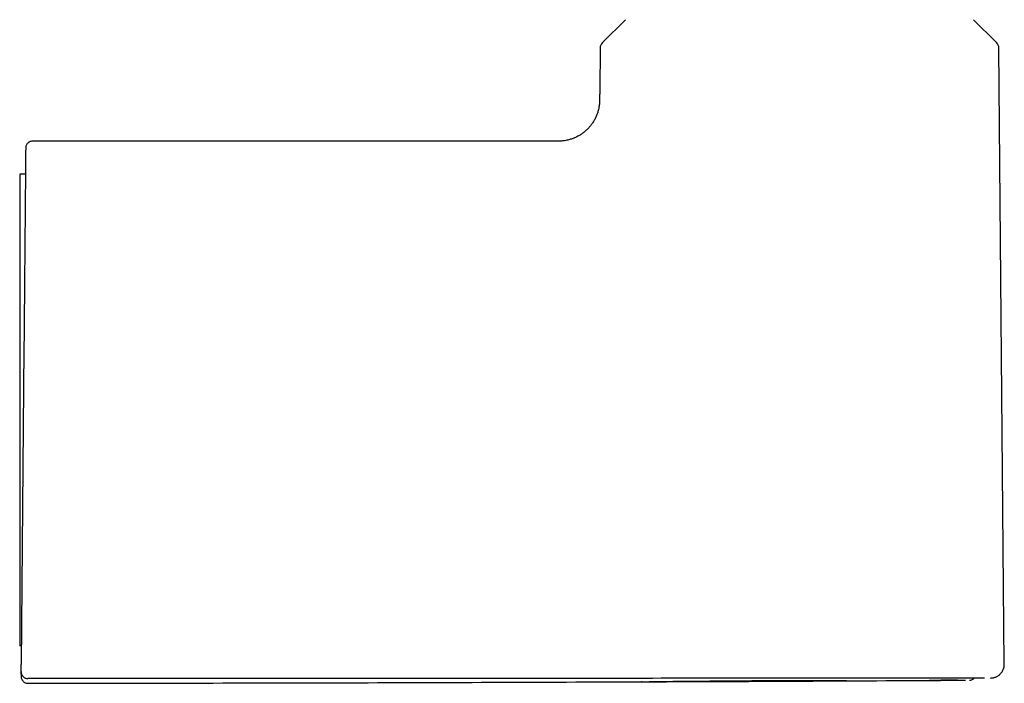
# Model space of a CAD drawing. Header units: millimetres. Extents: x 8 to 849, y 12 to 2010.
# Tile 64 of 113: x 710 to 782, y 1244 to 1292. Entities that reach past the tile are written whole.
import ezdxf

# ---------------------------------------------------------------- set-up
doc = ezdxf.new("R2010")
doc.units = ezdxf.units.MM

msp = doc.modelspace()

# ---------------------------------------------------------------- linework, layer by layer
at = {"color": 7, "linetype": 'Continuous', "lineweight": 30}
for p, q in [((753.966, 1292.121), (752.299, 1290.469)), ((780.946, 1290.469), (779.279, 1292.121)), ((752.122, 1290.048), (752.095, 1286.966)), ((781.514, 1245.288), (781.123, 1290.048)), ((748.412, 1283.295), (710.858, 1283.295)), ((710.342, 1280.894), (709.922, 1280.887)), ((709.922, 1268.179), (709.922, 1246.618)), ((710.231, 1268.2), (710.031, 1245.269)), ((710.043, 1246.618), (709.922, 1246.618)), ((710.025, 1244.573), (710.026, 1244.75)), ((710.025, 1244.573), (710.026, 1244.75)), ((710.027, 1244.765), (710.026, 1244.752)), ((766.877, 1244.275), (761.676, 1244.27)), ((778.044, 1244.124), (778.683, 1244.127))]:
    msp.add_line(p, q, dxfattribs=at)
for centre, start, end in [((752.722, 1290.043), 134.75, 179.5), ((780.523, 1290.043), 0.5, 45.25)]:
    msp.add_arc(centre, 0.6, start, end, dxfattribs=at)
for points, knots in [([(752.095, 1286.966), (752.094, 1286.865), (752.091, 1286.663), (752.091, 1286.36), (752.085, 1286.057), (752.045, 1285.756), (751.98, 1285.477), (751.894, 1285.222), (751.793, 1284.99), (751.674, 1284.767), (751.536, 1284.555), (751.382, 1284.355), (751.211, 1284.169), (751.024, 1283.998), (750.824, 1283.844), (750.612, 1283.707), (750.389, 1283.588), (750.157, 1283.488), (749.901, 1283.403), (749.622, 1283.338), (749.321, 1283.298), (749.018, 1283.294), (748.715, 1283.296), (748.513, 1283.295), (748.412, 1283.295)], [0, 0, 0, 0, 0.050014, 0.100032, 0.150032, 0.200026, 0.250025, 0.291687, 0.333346, 0.375007, 0.41667, 0.458331, 0.499991, 0.541656, 0.583324, 0.62499, 0.666651, 0.708313, 0.749979, 0.799979, 0.849974, 0.899969, 0.949985, 1, 1, 1, 1]), ([(710.858, 1283.295), (710.819, 1283.293), (710.746, 1283.288), (710.659, 1283.256), (710.6, 1283.224), (710.562, 1283.198), (710.52, 1283.165), (710.47, 1283.114), (710.413, 1283.032), (710.377, 1282.942), (710.361, 1282.861), (710.36, 1282.819), (710.359, 1282.8)], [0, 0, 0, 0, 0.150999, 0.280613, 0.351803, 0.409348, 0.45775, 0.554542, 0.683428, 0.839814, 0.925909, 1, 1, 1, 1]), ([(710.358, 1282.8), (710.358, 1282.797), (710.358, 1282.791), (710.358, 1282.746), (710.357, 1282.674), (710.356, 1282.572), (710.355, 1282.444), (710.354, 1282.29), (710.352, 1282.111), (710.351, 1281.907), (710.349, 1281.675), (710.346, 1281.418), (710.344, 1281.135), (710.341, 1280.827), (710.338, 1280.495), (710.335, 1280.142), (710.332, 1279.768), (710.329, 1279.375), (710.325, 1278.963), (710.321, 1278.528), (710.317, 1278.07), (710.313, 1277.59), (710.309, 1277.091), (710.304, 1276.572), (710.299, 1276.041), (710.295, 1275.499), (710.29, 1274.948), (710.285, 1274.383), (710.28, 1273.802), (710.275, 1273.207), (710.269, 1272.598), (710.264, 1271.983), (710.259, 1271.358), (710.253, 1270.728), (710.248, 1270.096), (710.242, 1269.465), (710.237, 1268.833), (710.233, 1268.411), (710.231, 1268.2)], [0, 0, 0, 0, 0.028052, 0.056116, 0.08425, 0.112508, 0.1407, 0.168188, 0.195672, 0.223201, 0.250824, 0.278883, 0.30684, 0.334747, 0.362654, 0.390714, 0.418239, 0.445629, 0.472938, 0.500218, 0.528008, 0.555812, 0.583687, 0.611686, 0.639703, 0.667092, 0.69447, 0.721887, 0.749393, 0.777494, 0.805492, 0.833439, 0.861388, 0.889572, 0.9173, 0.944912, 0.972461, 1, 1, 1, 1]), ([(709.922, 1280.886), (709.922, 1280.885), (709.922, 1280.882), (709.922, 1280.848), (709.922, 1280.794), (709.922, 1280.718), (709.922, 1280.62), (709.922, 1280.499), (709.922, 1280.354), (709.922, 1280.186), (709.922, 1279.995), (709.922, 1279.784), (709.922, 1279.555), (709.922, 1279.309), (709.922, 1279.042), (709.922, 1278.755), (709.922, 1278.446), (709.922, 1278.115), (709.922, 1277.765), (709.922, 1277.4), (709.922, 1277.023), (709.922, 1276.634), (709.922, 1276.229), (709.922, 1275.807), (709.922, 1275.367), (709.922, 1274.909), (709.922, 1274.438), (709.922, 1273.96), (709.922, 1273.477), (709.922, 1272.99), (709.922, 1272.494), (709.922, 1271.985), (709.922, 1271.465), (709.922, 1270.934), (709.922, 1270.396), (709.922, 1269.896), (709.922, 1269.437), (709.922, 1269.019), (709.922, 1268.599), (709.922, 1268.319), (709.922, 1268.179)], [0, 0, 0, 0, 0.024478, 0.051895, 0.07846, 0.105025, 0.131774, 0.158523, 0.185857, 0.21319, 0.240727, 0.268263, 0.294765, 0.321268, 0.347952, 0.374636, 0.4019, 0.429163, 0.456628, 0.484092, 0.510628, 0.537165, 0.563885, 0.590605, 0.617907, 0.645209, 0.672714, 0.700218, 0.726733, 0.753247, 0.779943, 0.806638, 0.833913, 0.861188, 0.888668, 0.916147, 0.937066, 0.957984, 0.978992, 1, 1, 1, 1]), ([(710.027, 1244.765), (710.027, 1244.768), (710.027, 1244.773), (710.027, 1244.805), (710.027, 1244.852), (710.028, 1244.915), (710.028, 1244.992), (710.029, 1245.078), (710.03, 1245.172), (710.031, 1245.237), (710.031, 1245.269)], [0, 0, 0, 0, 0.1244491, 0.2505961, 0.3739328, 0.5004447, 0.623666, 0.7502483, 0.8742907, 1, 1, 1, 1]), ([(780.519, 1244.288), (780.554, 1244.289), (780.627, 1244.291), (780.734, 1244.31), (780.836, 1244.339), (780.933, 1244.377), (781.021, 1244.423), (781.098, 1244.474), (781.166, 1244.528), (781.237, 1244.594), (781.314, 1244.683), (781.384, 1244.789), (781.44, 1244.904), (781.481, 1245.025), (781.509, 1245.157), (781.512, 1245.249), (781.514, 1245.296)], [0, 0, 0, 0, 0.066651, 0.139394, 0.206811, 0.267957, 0.338486, 0.395438, 0.443552, 0.504219, 0.579466, 0.668565, 0.74366, 0.824796, 0.910736, 1, 1, 1, 1]), ([(710.025, 1244.573), (710.025, 1244.54), (710.024, 1244.475), (710.023, 1244.42), (710.023, 1244.413), (710.023, 1244.409)], [0, 0, 0, 0, 0.3333344, 0.6666673, 1, 1, 1, 1]), ([(710.025, 1244.573), (710.025, 1244.54), (710.024, 1244.475), (710.023, 1244.42), (710.023, 1244.413), (710.023, 1244.409)], [0, 0, 0, 0, 0.333334, 0.666667, 1, 1, 1, 1]), ([(710.023, 1244.409), (710.026, 1244.37), (710.03, 1244.297), (710.061, 1244.211), (710.091, 1244.151), (710.117, 1244.113), (710.149, 1244.072), (710.199, 1244.021), (710.28, 1243.963), (710.37, 1243.926), (710.455, 1243.908), (710.501, 1243.906), (710.524, 1243.905)], [0, 0, 0, 0, 0.148407, 0.275805, 0.345758, 0.402262, 0.449905, 0.545312, 0.672347, 0.826631, 0.911664, 1, 1, 1, 1]), ([(710.023, 1244.409), (710.026, 1244.37), (710.03, 1244.297), (710.061, 1244.211), (710.091, 1244.151), (710.117, 1244.113), (710.149, 1244.072), (710.199, 1244.021), (710.28, 1243.963), (710.37, 1243.926), (710.455, 1243.908), (710.501, 1243.906), (710.524, 1243.905)], [0, 0, 0, 0, 0.148407, 0.275805, 0.345758, 0.402262, 0.449905, 0.545312, 0.672347, 0.826631, 0.911664, 1, 1, 1, 1]), ([(710.026, 1244.752), (710.028, 1244.718), (710.032, 1244.652), (710.062, 1244.557), (710.108, 1244.471), (710.17, 1244.395), (710.245, 1244.332), (710.331, 1244.285), (710.426, 1244.254), (710.493, 1244.25), (710.526, 1244.248)], [0, 0, 0, 0, 0.1278933, 0.2528604, 0.3764493, 0.4995377, 0.6226617, 0.746376, 0.8716118, 1, 1, 1, 1]), ([(761.676, 1244.27), (758.266, 1244.267), (751.447, 1244.261), (741.217, 1244.256), (730.987, 1244.252), (720.757, 1244.25), (713.937, 1244.248), (710.526, 1244.248)], [0, 0, 0, 0, 0.200001, 0.400001, 0.600001, 0.8, 1, 1, 1, 1]), ([(780.071, 1244.285), (780.071, 1244.285), (780.069, 1244.285), (780.059, 1244.285), (780.04, 1244.284), (780.011, 1244.284), (779.969, 1244.284), (779.913, 1244.284), (779.841, 1244.284), (779.759, 1244.283), (779.674, 1244.283), (779.593, 1244.283), (779.511, 1244.283), (779.429, 1244.282), (779.348, 1244.282), (779.27, 1244.282), (779.195, 1244.282), (779.124, 1244.281), (779.049, 1244.281), (778.963, 1244.281), (778.857, 1244.28), (778.732, 1244.28), (778.587, 1244.28), (778.446, 1244.279), (778.315, 1244.279), (778.202, 1244.278), (778.085, 1244.278), (777.971, 1244.278), (777.86, 1244.278), (777.75, 1244.277), (777.561, 1244.277), (777.288, 1244.276), (776.919, 1244.276), (776.54, 1244.275), (776.138, 1244.275), (775.712, 1244.275), (775.247, 1244.274), (774.754, 1244.274), (774.229, 1244.274), (773.687, 1244.274), (773.131, 1244.275), (772.56, 1244.275), (771.989, 1244.275), (771.42, 1244.275), (770.862, 1244.276), (770.298, 1244.276), (769.734, 1244.276), (769.308, 1244.276), (769.023, 1244.276), (768.876, 1244.276), (768.726, 1244.276), (768.568, 1244.276), (768.401, 1244.276), (768.225, 1244.276), (767.985, 1244.276), (767.674, 1244.276), (767.285, 1244.275), (767.016, 1244.275), (766.877, 1244.275)], [0, 0, 0, 0, 0.01281, 0.027136, 0.042687, 0.059462, 0.07746, 0.09668, 0.117117, 0.138764, 0.154815, 0.17011, 0.184442, 0.19781, 0.210217, 0.221467, 0.231791, 0.241191, 0.249669, 0.260716, 0.273351, 0.287578, 0.3034, 0.32082, 0.331297, 0.342278, 0.353762, 0.364026, 0.373667, 0.383231, 0.392718, 0.421861, 0.450227, 0.477803, 0.50458, 0.534105, 0.562697, 0.59327, 0.624612, 0.65563, 0.686279, 0.717046, 0.748313, 0.776781, 0.805411, 0.833714, 0.861687, 0.889317, 0.896541, 0.90343, 0.910722, 0.918417, 0.926515, 0.935014, 0.943915, 0.961272, 0.97997, 1, 1, 1, 1]), ([(778.972, 1244.13), (779.007, 1244.132), (779.076, 1244.135), (779.159, 1244.164), (779.219, 1244.194), (779.258, 1244.22), (779.297, 1244.249), (779.32, 1244.273), (779.334, 1244.288)], [0, 0, 0, 0, 0.256504, 0.506278, 0.643547, 0.754382, 0.848149, 1, 1, 1, 1]), ([(778.972, 1244.13), (779.007, 1244.132), (779.076, 1244.135), (779.159, 1244.164), (779.219, 1244.194), (779.258, 1244.22), (779.297, 1244.249), (779.32, 1244.273), (779.334, 1244.288)], [0, 0, 0, 0, 0.256504, 0.506278, 0.643547, 0.754382, 0.848149, 1, 1, 1, 1]), ([(710.524, 1243.905), (718.084, 1243.915), (732.967, 1243.936), (747.85, 1243.99), (755.174, 1244.016)], [0, 0, 0, 0, 0.507939, 1, 1, 1, 1]), ([(710.524, 1243.905), (718.084, 1243.915), (732.962, 1243.936), (747.84, 1243.99), (755.159, 1244.016)], [0, 0, 0, 0, 0.508109, 1, 1, 1, 1]), ([(755.174, 1244.016), (755.162, 1244.016), (755.072, 1244.015), (755.448, 1244.021), (756.325, 1244.034), (758.171, 1244.059), (761.12, 1244.086), (763.676, 1244.101), (764.75, 1244.107), (764.796, 1244.107), (764.808, 1244.107), (764.811, 1244.107), (764.881, 1244.107), (765.351, 1244.107), (767.109, 1244.11), (768.775, 1244.111), (770.045, 1244.113)], [0, 0, 0, 0, 0.017266, 0.134052, 0.251161, 0.368327, 0.597365, 0.747811, 0.752762, 0.754054, 0.754405, 0.754506, 0.754559, 0.764073, 0.820361, 1, 1, 1, 1]), ([(755.205, 1244.017), (755.568, 1244.018), (763.014, 1244.042), (770.461, 1244.083), (777.545, 1244.122)], [0, 0, 0, 0, 0.048703, 1, 1, 1, 1]), ([(777.545, 1244.122), (777.715, 1244.123), (778.126, 1244.124), (778.167, 1244.124), (777.665, 1244.122), (776.93, 1244.12), (776.233, 1244.119), (776.05, 1244.119)], [0, 0, 0, 0, 0.173876, 0.420185, 0.665923, 0.912146, 1, 1, 1, 1])]:
    msp.add_open_spline(points, degree=3, knots=knots, dxfattribs=at)

doc.saveas('drawing.dxf')
